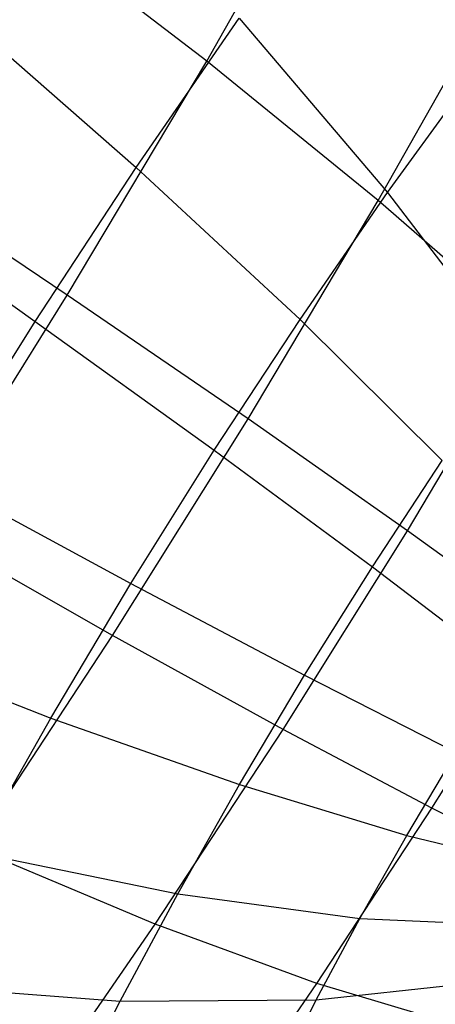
# Model space of a CAD drawing. Extents: x -11.4 to 11.4, y 1.8 to 24.6.
# Tile 39 of 199: x -0.415 to -0.281, y 5.883 to 6.201. Entities that reach past the tile are written whole.
import ezdxf

# ---------------------------------------------------------------- set-up
doc = ezdxf.new("R2010")
doc.units = 0
doc.header["$MEASUREMENT"] = 0
doc.layers.get('0').update_dxf_attribs({"color": 13, "linetype": 'CONTINUOUS'})

# ---------------------------------------------------------------- blocks, each defined once
blk = doc.blocks.new('GRUPUJ_4')
at = {"color": 0}
for p, q in [((11.04974, 4.34578, 4.92481), (11.09238, 4.4211, 4.90694)), ((11.04974, 4.34578, 4.92481), (11.09238, 4.4211, 4.90694)), ((11.04974, 4.34578, 4.92481), (10.98767, 4.39333, 4.98941)), ((11.04974, 4.34578, 4.92481), (10.98767, 4.39333, 4.98941)), ((11.10507, 4.30081, 4.85267), (11.14485, 4.37108, 4.83599)), ((11.10507, 4.30081, 4.85267), (11.14485, 4.37108, 4.83599)), ((10.96757, 4.36341, 3.43245), (11.027, 4.31145, 3.49614)), ((10.96757, 4.36341, 3.43245), (11.027, 4.31145, 3.49614)), ((11.027, 4.31145, 3.49614), (11.06019, 4.35961, 3.50836)), ((11.027, 4.31145, 3.49614), (11.06019, 4.35961, 3.50836)), ((11.06019, 4.35961, 3.50836), (11.10813, 4.30338, 3.57784)), ((11.06019, 4.35961, 3.50836), (11.10813, 4.30338, 3.57784)), ((11.00473, 4.27025, 4.93375), (11.04974, 4.34578, 4.92481)), ((11.00473, 4.27025, 4.93375), (11.04974, 4.34578, 4.92481)), ((11.10507, 4.30081, 4.85267), (11.04974, 4.34578, 4.92481)), ((11.10507, 4.30081, 4.85267), (11.04974, 4.34578, 4.92481)), ((11.10813, 4.30338, 3.57784), (11.13652, 4.34257, 3.59324)), ((11.10813, 4.30338, 3.57784), (11.13652, 4.34257, 3.59324)), ((11.00473, 4.27025, 4.93375), (10.94012, 4.31355, 4.99885)), ((11.00473, 4.27025, 4.93375), (10.94012, 4.31355, 4.99885)), ((10.99438, 4.26179, 3.48996), (11.027, 4.31145, 3.49614)), ((10.99438, 4.26179, 3.48996), (11.027, 4.31145, 3.49614)), ((11.027, 4.31145, 3.49614), (11.07992, 4.26244, 3.56745)), ((11.027, 4.31145, 3.49614), (11.07992, 4.26244, 3.56745)), ((10.93041, 4.30683, 3.42542), (10.99438, 4.26179, 3.48996)), ((10.93041, 4.30683, 3.42542), (10.99438, 4.26179, 3.48996)), ((11.07992, 4.26244, 3.56745), (11.10813, 4.30338, 3.57784)), ((11.07992, 4.26244, 3.56745), (11.10813, 4.30338, 3.57784)), ((11.10813, 4.30338, 3.57784), (11.1487, 4.25018, 3.65408)), ((11.10813, 4.30338, 3.57784), (11.1487, 4.25018, 3.65408)), ((11.06307, 4.23034, 4.861), (11.10507, 4.30081, 4.85267)), ((11.06307, 4.23034, 4.861), (11.10507, 4.30081, 4.85267)), ((11.15305, 4.2589, 4.77374), (11.10507, 4.30081, 4.85267)), ((11.15305, 4.2589, 4.77374), (11.10507, 4.30081, 4.85267)), ((10.95784, 4.19534, 4.93365), (11.00473, 4.27025, 4.93375)), ((10.95784, 4.19534, 4.93365), (11.00473, 4.27025, 4.93375)), ((11.06307, 4.23034, 4.861), (11.00473, 4.27025, 4.93375)), ((11.06307, 4.23034, 4.861), (11.00473, 4.27025, 4.93375)), ((10.96268, 4.21115, 3.4899), (10.99438, 4.26179, 3.48996)), ((10.96268, 4.21115, 3.4899), (10.99438, 4.26179, 3.48996)), ((10.99438, 4.26179, 3.48996), (11.05219, 4.22022, 3.5622)), ((10.99438, 4.26179, 3.48996), (11.05219, 4.22022, 3.5622)), ((11.05219, 4.22022, 3.5622), (11.07992, 4.26244, 3.56745)), ((11.05219, 4.22022, 3.5622), (11.07992, 4.26244, 3.56745)), ((11.07992, 4.26244, 3.56745), (11.12577, 4.2169, 3.64563)), ((11.07992, 4.26244, 3.56745), (11.12577, 4.2169, 3.64563)), ((11.11451, 4.19424, 4.78139), (11.15305, 4.2589, 4.77374)), ((11.11451, 4.19424, 4.78139), (11.15305, 4.2589, 4.77374)), ((11.01932, 4.16045, 4.86091), (11.06307, 4.23034, 4.861)), ((11.01932, 4.16045, 4.86091), (11.06307, 4.23034, 4.861)), ((11.11451, 4.19424, 4.78139), (11.06307, 4.23034, 4.861)), ((11.11451, 4.19424, 4.78139), (11.06307, 4.23034, 4.861)), ((11.02524, 4.17717, 3.56215), (11.05219, 4.22022, 3.5622)), ((11.02524, 4.17717, 3.56215), (11.05219, 4.22022, 3.5622)), ((11.05219, 4.22022, 3.5622), (11.10322, 4.18257, 3.64137)), ((11.05219, 4.22022, 3.5622), (11.10322, 4.18257, 3.64137)), ((11.10322, 4.18257, 3.64137), (11.12577, 4.2169, 3.64563)), ((11.10322, 4.18257, 3.64137), (11.12577, 4.2169, 3.64563)), ((10.96268, 4.21115, 3.4899), (11.02524, 4.17717, 3.56215)), ((10.96268, 4.21115, 3.4899), (11.02524, 4.17717, 3.56215)), ((11.01932, 4.16045, 4.86091), (10.95784, 4.19534, 4.93365)), ((11.01932, 4.16045, 4.86091), (10.95784, 4.19534, 4.93365)), ((11.07437, 4.13011, 4.7813), (11.11451, 4.19424, 4.78139)), ((11.07437, 4.13011, 4.7813), (11.11451, 4.19424, 4.78139)), ((11.15851, 4.16233, 4.69575), (11.11451, 4.19424, 4.78139)), ((11.15851, 4.16233, 4.69575), (11.11451, 4.19424, 4.78139)), ((11.08131, 4.14757, 3.64132), (11.10322, 4.18257, 3.64137)), ((11.08131, 4.14757, 3.64132), (11.10322, 4.18257, 3.64137)), ((11.10322, 4.18257, 3.64137), (11.14693, 4.14924, 3.72661)), ((11.10322, 4.18257, 3.64137), (11.14693, 4.14924, 3.72661)), ((10.99938, 4.13377, 3.56728), (11.02524, 4.17717, 3.56215)), ((10.99938, 4.13377, 3.56728), (11.02524, 4.17717, 3.56215)), ((11.02524, 4.17717, 3.56215), (11.08131, 4.14757, 3.64132)), ((11.02524, 4.17717, 3.56215), (11.08131, 4.14757, 3.64132)), ((10.93226, 4.16009, 3.49594), (10.99938, 4.13377, 3.56728)), ((10.93226, 4.16009, 3.49594), (10.99938, 4.13377, 3.56728)), ((10.9743, 4.0919, 4.85239), (11.01932, 4.16045, 4.86091)), ((10.9743, 4.0919, 4.85239), (11.01932, 4.16045, 4.86091)), ((11.07437, 4.13011, 4.7813), (11.01932, 4.16045, 4.86091)), ((11.07437, 4.13011, 4.7813), (11.01932, 4.16045, 4.86091)), ((11.1224, 4.10464, 4.69567), (11.15851, 4.16233, 4.69575)), ((11.1224, 4.10464, 4.69567), (11.15851, 4.16233, 4.69575)), ((11.06028, 4.11228, 3.64549), (11.08131, 4.14757, 3.64132)), ((11.06028, 4.11228, 3.64549), (11.08131, 4.14757, 3.64132)), ((11.08131, 4.14757, 3.64132), (11.13029, 4.12266, 3.72658)), ((11.08131, 4.14757, 3.64132), (11.13029, 4.12266, 3.72658)), ((10.97488, 4.09049, 3.57755), (10.99938, 4.13377, 3.56728)), ((10.97488, 4.09049, 3.57755), (10.99938, 4.13377, 3.56728)), ((10.99938, 4.13377, 3.56728), (11.06028, 4.11228, 3.64549)), ((10.99938, 4.13377, 3.56728), (11.06028, 4.11228, 3.64549)), ((11.03306, 4.06721, 4.77348), (11.07437, 4.13011, 4.7813)), ((11.03306, 4.06721, 4.77348), (11.07437, 4.13011, 4.7813)), ((11.1224, 4.10464, 4.69567), (11.07437, 4.13011, 4.7813)), ((11.1224, 4.10464, 4.69567), (11.07437, 4.13011, 4.7813)), ((11.11432, 4.09586, 3.72975), (11.13029, 4.12266, 3.72658)), ((11.11432, 4.09586, 3.72975), (11.13029, 4.12266, 3.72658)), ((11.04036, 4.07709, 3.65384), (11.06028, 4.11228, 3.64549)), ((11.04036, 4.07709, 3.65384), (11.06028, 4.11228, 3.64549)), ((11.06028, 4.11228, 3.64549), (11.11432, 4.09586, 3.72975)), ((11.06028, 4.11228, 3.64549), (11.11432, 4.09586, 3.72975)), ((11.08524, 4.04806, 4.68864), (11.1224, 4.10464, 4.69567)), ((11.08524, 4.04806, 4.68864), (11.1224, 4.10464, 4.69567)), ((11.1629, 4.08432, 4.60493), (11.1224, 4.10464, 4.69567)), ((11.1629, 4.08432, 4.60493), (11.1224, 4.10464, 4.69567)), ((11.09919, 4.06913, 3.73609), (11.11432, 4.09586, 3.72975)), ((11.09919, 4.06913, 3.73609), (11.11432, 4.09586, 3.72975)), ((11.11432, 4.09586, 3.72975), (11.16091, 4.08467, 3.81914)), ((11.11432, 4.09586, 3.72975), (11.16091, 4.08467, 3.81914)), ((11.03306, 4.06721, 4.77348), (10.9743, 4.0919, 4.85239)), ((11.03306, 4.06721, 4.77348), (10.9743, 4.0919, 4.85239)), ((10.97488, 4.09049, 3.57755), (11.04036, 4.07709, 3.65384)), ((10.97488, 4.09049, 3.57755), (11.04036, 4.07709, 3.65384)), ((11.02176, 4.04239, 3.66628), (11.04036, 4.07709, 3.65384)), ((11.02176, 4.04239, 3.66628), (11.04036, 4.07709, 3.65384)), ((11.04036, 4.07709, 3.65384), (11.09919, 4.06913, 3.73609)), ((11.04036, 4.07709, 3.65384), (11.09919, 4.06913, 3.73609)), ((11.08506, 4.04278, 3.74553), (11.09919, 4.06913, 3.73609)), ((11.08506, 4.04278, 3.74553), (11.09919, 4.06913, 3.73609)), ((11.09919, 4.06913, 3.73609), (11.15073, 4.0667, 3.82341)), ((11.09919, 4.06913, 3.73609), (11.15073, 4.0667, 3.82341)), ((10.99103, 4.00623, 4.75801), (11.03306, 4.06721, 4.77348)), ((10.99103, 4.00623, 4.75801), (11.03306, 4.06721, 4.77348)), ((11.08524, 4.04806, 4.68864), (11.03306, 4.06721, 4.77348)), ((11.08524, 4.04806, 4.68864), (11.03306, 4.06721, 4.77348)), ((11.08506, 4.04278, 3.74553), (11.14123, 4.04897, 3.82976)), ((11.08506, 4.04278, 3.74553), (11.14123, 4.04897, 3.82976)), ((10.952, 4.0478, 3.59285), (11.02176, 4.04239, 3.66628)), ((10.952, 4.0478, 3.59285), (11.02176, 4.04239, 3.66628)), ((11.04743, 3.9932, 4.67472), (11.08524, 4.04806, 4.68864)), ((11.04743, 3.9932, 4.67472), (11.08524, 4.04806, 4.68864)), ((11.13028, 4.03465, 4.59875), (11.08524, 4.04806, 4.68864)), ((11.13028, 4.03465, 4.59875), (11.08524, 4.04806, 4.68864)), ((11.0047, 4.00854, 3.68267), (11.02176, 4.04239, 3.66628)), ((11.0047, 4.00854, 3.68267), (11.02176, 4.04239, 3.66628)), ((11.02176, 4.04239, 3.66628), (11.08506, 4.04278, 3.74553)), ((11.02176, 4.04239, 3.66628), (11.08506, 4.04278, 3.74553)), ((11.0721, 4.01707, 3.75798), (11.08506, 4.04278, 3.74553)), ((11.0721, 4.01707, 3.75798), (11.08506, 4.04278, 3.74553))]:
    blk.add_line(p, q, dxfattribs=at)
blk = doc.blocks.new('SATELLITE_M_ZWIS-11230-112')
at = {"color": 0}
blk.add_blockref('GRUPUJ_4', (-11.40464, 1.84184, 0.62927), dxfattribs=at)

msp = doc.modelspace()

# ---------------------------------------------------------------- block references
at = {"color": 0}
msp.add_blockref('SATELLITE_M_ZWIS-11230-112', (0, 0), dxfattribs=at)

doc.saveas('drawing.dxf')
